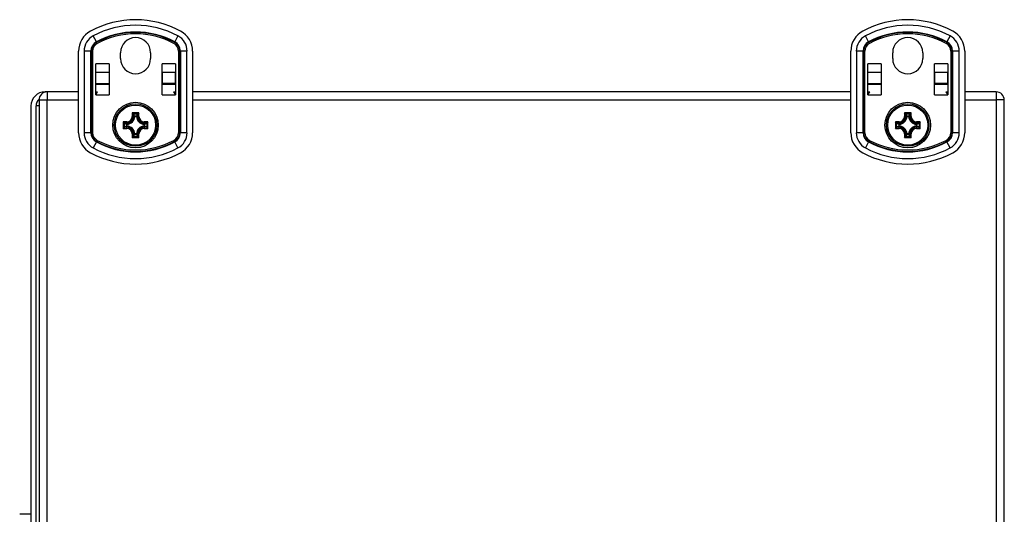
# Model space of a CAD drawing. Header units: inches. Extents: x 4.4 to 77.6, y 5.7 to 46.5.
# Tile 11 of 33: x 4.7 to 14.9, y 26.8 to 31.9. Entities that reach past the tile are written whole.
import ezdxf

# ---------------------------------------------------------------- set-up
doc = ezdxf.new("R2010")
doc.units = ezdxf.units.IN
doc.header["$MEASUREMENT"] = 0
doc.layers.add('Visible Edges(ANSI)', color=7, linetype='Continuous', lineweight=25)
doc.layers.add('Visible Tangent Edges(ANSI)', color=7, linetype='Continuous', lineweight=25)

msp = doc.modelspace()

# ---------------------------------------------------------------- linework, layer by layer
at = {"layer": 'Visible Edges(ANSI)'}
for p, q in [((5.317, 30.75), (5.317, 31.595)), ((5.751, 31.517), (5.751, 31.579)), ((6.063, 31.579), (6.063, 31.517)), ((6.498, 31.595), (6.498, 30.75)), ((13.317, 30.75), (13.317, 31.595)), ((13.751, 31.517), (13.751, 31.579)), ((14.063, 31.579), (14.063, 31.517)), ((14.498, 31.595), (14.498, 30.75)), ((5.494, 31.376), (5.494, 31.463)), ((5.494, 31.463), (5.494, 31.463)), ((5.494, 31.141), (5.494, 31.463)), ((5.632, 31.463), (5.632, 31.376)), ((5.632, 31.463), (5.632, 31.463)), ((5.632, 31.463), (5.632, 31.141)), ((6.183, 31.376), (6.183, 31.463)), ((6.183, 31.463), (6.183, 31.463)), ((6.183, 31.141), (6.183, 31.463)), ((6.321, 31.463), (6.321, 31.376)), ((6.321, 31.463), (6.321, 31.463)), ((6.321, 31.463), (6.321, 31.141)), ((13.494, 31.376), (13.494, 31.463)), ((13.494, 31.463), (13.494, 31.463)), ((13.494, 31.141), (13.494, 31.463)), ((13.632, 31.463), (13.632, 31.376)), ((13.632, 31.463), (13.632, 31.463)), ((13.632, 31.463), (13.632, 31.141)), ((14.183, 31.376), (14.183, 31.463)), ((14.183, 31.463), (14.183, 31.463)), ((14.183, 31.141), (14.183, 31.463)), ((14.321, 31.463), (14.321, 31.376)), ((14.321, 31.463), (14.321, 31.463)), ((14.321, 31.463), (14.321, 31.141)), ((5.494, 31.258), (5.494, 31.376)), ((5.632, 31.376), (5.632, 31.258)), ((6.183, 31.376), (6.183, 31.258)), ((6.321, 31.258), (6.321, 31.376)), ((13.494, 31.258), (13.494, 31.376)), ((13.632, 31.376), (13.632, 31.258)), ((14.183, 31.376), (14.183, 31.258)), ((14.321, 31.258), (14.321, 31.376)), ((5.494, 31.251), (5.494, 31.258)), ((5.494, 31.173), (5.494, 31.251)), ((5.632, 31.251), (5.494, 31.251)), ((5.632, 31.258), (5.632, 31.251)), ((5.632, 31.251), (5.632, 31.141)), ((6.183, 31.258), (6.183, 31.251)), ((6.183, 31.141), (6.183, 31.251)), ((6.321, 31.251), (6.183, 31.251)), ((6.321, 31.251), (6.321, 31.258)), ((6.321, 31.251), (6.321, 31.173)), ((13.494, 31.251), (13.494, 31.258)), ((13.494, 31.173), (13.494, 31.251)), ((13.632, 31.251), (13.494, 31.251)), ((13.632, 31.258), (13.632, 31.251)), ((13.632, 31.251), (13.632, 31.141)), ((14.183, 31.258), (14.183, 31.251)), ((14.183, 31.141), (14.183, 31.251)), ((14.321, 31.251), (14.183, 31.251)), ((14.321, 31.251), (14.321, 31.258)), ((14.321, 31.251), (14.321, 31.173)), ((4.991, 31.173), (4.969, 31.173)), ((5.317, 31.173), (4.991, 31.173)), ((5.494, 31.173), (5.494, 31.173)), ((5.494, 31.173), (5.514, 31.173)), ((5.494, 31.141), (5.514, 31.173)), ((5.494, 31.173), (5.494, 31.141)), ((5.494, 31.141), (5.494, 31.141)), ((5.632, 31.173), (5.632, 31.173)), ((5.632, 31.141), (5.632, 31.141)), ((6.183, 31.173), (6.183, 31.173)), ((6.183, 31.141), (6.183, 31.141)), ((6.301, 31.173), (6.321, 31.141)), ((6.301, 31.173), (6.321, 31.173)), ((6.321, 31.173), (6.321, 31.173)), ((6.321, 31.141), (6.321, 31.173)), ((6.321, 31.141), (6.321, 31.141)), ((13.317, 31.173), (6.498, 31.173)), ((13.494, 31.173), (13.494, 31.173)), ((13.494, 31.173), (13.514, 31.173)), ((13.494, 31.141), (13.514, 31.173)), ((13.494, 31.173), (13.494, 31.141)), ((13.494, 31.141), (13.494, 31.141)), ((13.632, 31.173), (13.632, 31.173)), ((13.632, 31.141), (13.632, 31.141)), ((14.183, 31.173), (14.183, 31.173)), ((14.183, 31.141), (14.183, 31.141)), ((14.301, 31.173), (14.321, 31.141)), ((14.301, 31.173), (14.321, 31.173)), ((14.321, 31.173), (14.321, 31.173)), ((14.321, 31.141), (14.321, 31.173)), ((14.321, 31.141), (14.321, 31.141)), ((14.823, 31.173), (14.498, 31.173)), ((4.823, 31.027), (4.823, 21.319)), ((4.876, 21.319), (4.876, 31.027)), ((4.907, 31.089), (4.907, 21.257)), ((14.907, 21.257), (14.907, 31.089)), ((4.823, 26.798), (4.707, 26.798))]:
    msp.add_line(p, q, dxfattribs=at)
for centre, radius in [((5.907, 30.829), 0.236), ((5.907, 30.829), 0.22), ((13.907, 30.829), 0.236), ((13.907, 30.829), 0.22)]:
    msp.add_circle(centre, radius, dxfattribs=at)
for centre, radius, start, end in [((5.907, 30.936), 0.984, 61.7263, 118.2737), ((13.907, 30.936), 0.984, 61.7263, 118.2737), ((5.553, 31.595), 0.236, 118.2737, 180), ((5.907, 31.579), 0.156, 0, 180), ((6.262, 31.595), 0.236, 0, 61.7263), ((13.553, 31.595), 0.236, 118.2737, 180), ((13.907, 31.579), 0.156, 0, 180), ((14.262, 31.595), 0.236, 0, 61.7263), ((5.907, 31.517), 0.156, 180, 0), ((13.907, 31.517), 0.156, 180, 0), ((4.969, 31.027), 0.146, 90, 180), ((4.991, 31.089), 0.084, 90, 180), ((14.823, 31.089), 0.084, 0, 90), ((4.969, 31.027), 0.093, 131.5798, 180), ((5.553, 30.75), 0.236, 180, 241.7263), ((6.262, 30.75), 0.236, 298.2737, 0), ((13.553, 30.75), 0.236, 180, 241.7263), ((14.262, 30.75), 0.236, 298.2737, 0), ((5.907, 31.409), 0.984, 241.7263, 298.2737), ((13.907, 31.409), 0.984, 241.7263, 298.2737)]:
    msp.add_arc(centre, radius, start, end, dxfattribs=at)
at = {"layer": 'Visible Tangent Edges(ANSI)'}
for p, q in [((5.501, 31.691), (5.468, 31.752)), ((6.346, 31.752), (6.313, 31.691)), ((13.501, 31.691), (13.468, 31.752)), ((14.346, 31.752), (14.313, 31.691)), ((5.504, 31.687), (5.501, 31.691)), ((5.504, 31.687), (5.51, 31.675)), ((6.304, 31.675), (6.311, 31.687)), ((6.311, 31.687), (6.313, 31.691)), ((13.504, 31.687), (13.501, 31.691)), ((13.504, 31.687), (13.51, 31.675)), ((14.304, 31.675), (14.311, 31.687)), ((14.311, 31.687), (14.313, 31.691)), ((5.444, 31.595), (5.375, 31.595)), ((5.375, 31.595), (5.375, 30.75)), ((5.444, 30.75), (5.444, 31.595)), ((5.449, 31.595), (5.444, 31.595)), ((5.449, 31.595), (5.463, 31.595)), ((5.449, 31.595), (5.449, 30.75)), ((5.463, 30.75), (5.463, 31.595)), ((6.352, 31.595), (6.352, 30.75)), ((6.352, 31.595), (6.366, 31.595)), ((6.366, 30.75), (6.366, 31.595)), ((6.366, 31.595), (6.371, 31.595)), ((6.44, 31.595), (6.371, 31.595)), ((6.371, 31.595), (6.371, 30.75)), ((6.44, 30.75), (6.44, 31.595)), ((13.444, 31.595), (13.375, 31.595)), ((13.375, 31.595), (13.375, 30.75)), ((13.444, 30.75), (13.444, 31.595)), ((13.449, 31.595), (13.444, 31.595)), ((13.449, 31.595), (13.463, 31.595)), ((13.449, 31.595), (13.449, 30.75)), ((13.463, 30.75), (13.463, 31.595)), ((14.352, 31.595), (14.352, 30.75)), ((14.352, 31.595), (14.366, 31.595)), ((14.366, 30.75), (14.366, 31.595)), ((14.366, 31.595), (14.371, 31.595)), ((14.44, 31.595), (14.371, 31.595)), ((14.371, 31.595), (14.371, 30.75)), ((14.44, 30.75), (14.44, 31.595)), ((5.632, 31.463), (5.494, 31.463)), ((6.321, 31.463), (6.183, 31.463)), ((13.632, 31.463), (13.494, 31.463)), ((14.321, 31.463), (14.183, 31.463)), ((5.494, 31.376), (5.632, 31.376)), ((6.183, 31.376), (6.321, 31.376)), ((13.494, 31.376), (13.632, 31.376)), ((14.183, 31.376), (14.321, 31.376)), ((5.494, 31.258), (5.632, 31.258)), ((6.321, 31.258), (6.183, 31.258)), ((13.494, 31.258), (13.632, 31.258)), ((14.321, 31.258), (14.183, 31.258)), ((4.991, 31.173), (4.991, 31.089)), ((5.494, 31.141), (5.632, 31.141)), ((6.183, 31.141), (6.321, 31.141)), ((13.494, 31.141), (13.632, 31.141)), ((14.183, 31.141), (14.321, 31.141)), ((14.823, 31.173), (14.823, 31.089)), ((4.907, 31.027), (4.876, 31.027)), ((4.907, 31.089), (4.991, 31.089)), ((4.991, 31.089), (5.317, 31.089)), ((4.991, 21.257), (4.991, 31.089)), ((6.498, 31.089), (13.317, 31.089)), ((14.498, 31.089), (14.823, 31.089)), ((14.907, 31.089), (14.823, 31.089)), ((14.823, 31.089), (14.823, 21.257)), ((5.873, 30.956), (5.888, 30.945)), ((5.885, 30.941), (5.873, 30.956)), ((5.873, 30.956), (5.873, 30.919)), ((5.942, 30.956), (5.873, 30.956)), ((5.885, 30.919), (5.873, 30.919)), ((5.885, 30.94), (5.893, 30.919)), ((5.885, 30.919), (5.885, 30.94)), ((5.885, 30.919), (5.893, 30.919)), ((5.888, 30.945), (5.926, 30.945)), ((5.897, 30.923), (5.889, 30.944)), ((5.898, 30.918), (5.894, 30.918)), ((5.917, 30.922), (5.898, 30.922)), ((5.898, 30.922), (5.898, 30.918)), ((5.898, 30.918), (5.917, 30.918)), ((5.926, 30.944), (5.917, 30.923)), ((5.917, 30.918), (5.917, 30.922)), ((5.921, 30.918), (5.917, 30.918)), ((5.921, 30.919), (5.93, 30.94)), ((5.93, 30.919), (5.921, 30.919)), ((5.926, 30.945), (5.942, 30.956)), ((5.942, 30.956), (5.93, 30.941)), ((5.93, 30.94), (5.93, 30.919)), ((5.93, 30.919), (5.942, 30.919)), ((5.942, 30.919), (5.942, 30.956)), ((13.873, 30.956), (13.888, 30.945)), ((13.885, 30.941), (13.873, 30.956)), ((13.873, 30.956), (13.873, 30.919)), ((13.942, 30.956), (13.873, 30.956)), ((13.885, 30.919), (13.873, 30.919)), ((13.885, 30.94), (13.893, 30.919)), ((13.885, 30.919), (13.885, 30.94)), ((13.885, 30.919), (13.893, 30.919)), ((13.888, 30.945), (13.926, 30.945)), ((13.897, 30.923), (13.889, 30.944)), ((13.898, 30.918), (13.894, 30.918)), ((13.917, 30.922), (13.898, 30.922)), ((13.898, 30.922), (13.898, 30.918)), ((13.898, 30.918), (13.917, 30.918)), ((13.926, 30.944), (13.917, 30.923)), ((13.917, 30.918), (13.917, 30.922)), ((13.921, 30.918), (13.917, 30.918)), ((13.921, 30.919), (13.93, 30.94)), ((13.93, 30.919), (13.921, 30.919)), ((13.926, 30.945), (13.942, 30.956)), ((13.942, 30.956), (13.93, 30.941)), ((13.93, 30.94), (13.93, 30.919)), ((13.93, 30.919), (13.942, 30.919)), ((13.942, 30.919), (13.942, 30.956)), ((5.791, 30.848), (5.78, 30.863)), ((5.78, 30.863), (5.795, 30.851)), ((5.78, 30.863), (5.78, 30.794)), ((5.817, 30.863), (5.78, 30.863)), ((5.78, 30.794), (5.791, 30.81)), ((5.791, 30.81), (5.791, 30.848)), ((5.792, 30.847), (5.813, 30.839)), ((5.813, 30.819), (5.792, 30.81)), ((5.817, 30.842), (5.796, 30.851)), ((5.796, 30.851), (5.817, 30.851)), ((5.796, 30.806), (5.817, 30.815)), ((5.818, 30.838), (5.814, 30.838)), ((5.814, 30.838), (5.814, 30.819)), ((5.814, 30.819), (5.818, 30.819)), ((5.817, 30.863), (5.817, 30.851)), ((5.817, 30.851), (5.817, 30.842)), ((5.817, 30.806), (5.817, 30.815)), ((5.818, 30.842), (5.818, 30.838)), ((5.818, 30.819), (5.818, 30.838)), ((5.818, 30.819), (5.818, 30.815)), ((5.997, 30.838), (5.997, 30.842)), ((6.001, 30.838), (5.997, 30.838)), ((5.997, 30.838), (5.997, 30.819)), ((5.997, 30.815), (5.997, 30.819)), ((5.997, 30.819), (6.001, 30.819)), ((6.035, 30.863), (5.998, 30.863)), ((5.998, 30.851), (5.998, 30.863)), ((6.019, 30.851), (5.998, 30.842)), ((5.998, 30.851), (5.998, 30.842)), ((5.998, 30.851), (6.019, 30.851)), ((5.998, 30.815), (6.019, 30.806)), ((5.998, 30.806), (5.998, 30.815)), ((6.001, 30.819), (6.001, 30.838)), ((6.002, 30.839), (6.023, 30.847)), ((6.023, 30.81), (6.002, 30.819)), ((6.02, 30.851), (6.035, 30.863)), ((6.035, 30.863), (6.024, 30.848)), ((6.024, 30.848), (6.024, 30.81)), ((6.024, 30.81), (6.035, 30.794)), ((6.035, 30.794), (6.035, 30.863)), ((13.791, 30.848), (13.78, 30.863)), ((13.78, 30.863), (13.795, 30.851)), ((13.78, 30.863), (13.78, 30.794)), ((13.817, 30.863), (13.78, 30.863)), ((13.78, 30.794), (13.791, 30.81)), ((13.791, 30.81), (13.791, 30.848)), ((13.792, 30.847), (13.813, 30.839)), ((13.813, 30.819), (13.792, 30.81)), ((13.817, 30.842), (13.796, 30.851)), ((13.796, 30.851), (13.817, 30.851)), ((13.796, 30.806), (13.817, 30.815)), ((13.818, 30.838), (13.814, 30.838)), ((13.814, 30.838), (13.814, 30.819)), ((13.814, 30.819), (13.818, 30.819)), ((13.817, 30.863), (13.817, 30.851)), ((13.817, 30.851), (13.817, 30.842)), ((13.817, 30.806), (13.817, 30.815)), ((13.818, 30.842), (13.818, 30.838)), ((13.818, 30.819), (13.818, 30.838)), ((13.818, 30.819), (13.818, 30.815)), ((13.997, 30.838), (13.997, 30.842)), ((14.001, 30.838), (13.997, 30.838)), ((13.997, 30.838), (13.997, 30.819)), ((13.997, 30.815), (13.997, 30.819)), ((13.997, 30.819), (14.001, 30.819)), ((14.035, 30.863), (13.998, 30.863)), ((13.998, 30.851), (13.998, 30.863)), ((14.019, 30.851), (13.998, 30.842)), ((13.998, 30.851), (13.998, 30.842)), ((13.998, 30.851), (14.019, 30.851)), ((13.998, 30.815), (14.019, 30.806)), ((13.998, 30.806), (13.998, 30.815)), ((14.001, 30.819), (14.001, 30.838)), ((14.002, 30.839), (14.023, 30.847)), ((14.023, 30.81), (14.002, 30.819)), ((14.02, 30.851), (14.035, 30.863)), ((14.035, 30.863), (14.024, 30.848)), ((14.024, 30.848), (14.024, 30.81)), ((14.024, 30.81), (14.035, 30.794)), ((14.035, 30.794), (14.035, 30.863)), ((5.444, 30.75), (5.375, 30.75)), ((5.449, 30.75), (5.444, 30.75)), ((5.449, 30.75), (5.463, 30.75)), ((5.795, 30.806), (5.78, 30.794)), ((5.78, 30.794), (5.817, 30.794)), ((5.817, 30.806), (5.796, 30.806)), ((5.817, 30.794), (5.817, 30.806)), ((5.873, 30.738), (5.885, 30.738)), ((5.873, 30.738), (5.873, 30.701)), ((5.873, 30.701), (5.885, 30.716)), ((5.888, 30.712), (5.873, 30.701)), ((5.893, 30.738), (5.885, 30.717)), ((5.885, 30.738), (5.893, 30.738)), ((5.885, 30.717), (5.885, 30.738)), ((5.926, 30.712), (5.888, 30.712)), ((5.889, 30.713), (5.897, 30.734)), ((5.894, 30.739), (5.898, 30.739)), ((5.898, 30.739), (5.898, 30.735)), ((5.917, 30.739), (5.898, 30.739)), ((5.898, 30.735), (5.917, 30.735)), ((5.917, 30.735), (5.917, 30.739)), ((5.917, 30.739), (5.921, 30.739)), ((5.917, 30.734), (5.926, 30.713)), ((5.93, 30.717), (5.921, 30.738)), ((5.93, 30.738), (5.921, 30.738)), ((5.942, 30.701), (5.926, 30.712)), ((5.93, 30.738), (5.93, 30.717)), ((5.942, 30.738), (5.93, 30.738)), ((5.93, 30.716), (5.942, 30.701)), ((5.942, 30.701), (5.942, 30.738)), ((6.019, 30.806), (5.998, 30.806)), ((5.998, 30.806), (5.998, 30.794)), ((5.998, 30.794), (6.035, 30.794)), ((6.035, 30.794), (6.02, 30.806)), ((6.352, 30.75), (6.366, 30.75)), ((6.366, 30.75), (6.371, 30.75)), ((6.44, 30.75), (6.371, 30.75)), ((13.444, 30.75), (13.375, 30.75)), ((13.449, 30.75), (13.444, 30.75)), ((13.449, 30.75), (13.463, 30.75)), ((13.795, 30.806), (13.78, 30.794)), ((13.78, 30.794), (13.817, 30.794)), ((13.817, 30.806), (13.796, 30.806)), ((13.817, 30.794), (13.817, 30.806)), ((13.873, 30.738), (13.885, 30.738)), ((13.873, 30.738), (13.873, 30.701)), ((13.873, 30.701), (13.885, 30.716)), ((13.888, 30.712), (13.873, 30.701)), ((13.893, 30.738), (13.885, 30.717)), ((13.885, 30.738), (13.893, 30.738)), ((13.885, 30.717), (13.885, 30.738)), ((13.926, 30.712), (13.888, 30.712)), ((13.889, 30.713), (13.897, 30.734)), ((13.894, 30.739), (13.898, 30.739)), ((13.898, 30.739), (13.898, 30.735)), ((13.917, 30.739), (13.898, 30.739)), ((13.898, 30.735), (13.917, 30.735)), ((13.917, 30.735), (13.917, 30.739)), ((13.917, 30.739), (13.921, 30.739)), ((13.917, 30.734), (13.926, 30.713)), ((13.93, 30.717), (13.921, 30.738)), ((13.93, 30.738), (13.921, 30.738)), ((13.942, 30.701), (13.926, 30.712)), ((13.93, 30.738), (13.93, 30.717)), ((13.942, 30.738), (13.93, 30.738)), ((13.93, 30.716), (13.942, 30.701)), ((13.942, 30.701), (13.942, 30.738)), ((14.019, 30.806), (13.998, 30.806)), ((13.998, 30.806), (13.998, 30.794)), ((13.998, 30.794), (14.035, 30.794)), ((14.035, 30.794), (14.02, 30.806)), ((14.352, 30.75), (14.366, 30.75)), ((14.366, 30.75), (14.371, 30.75)), ((14.44, 30.75), (14.371, 30.75)), ((5.501, 30.654), (5.468, 30.593)), ((5.504, 30.658), (5.501, 30.654)), ((5.504, 30.658), (5.51, 30.67)), ((5.873, 30.701), (5.942, 30.701)), ((6.304, 30.67), (6.311, 30.658)), ((6.311, 30.658), (6.313, 30.654)), ((6.346, 30.593), (6.313, 30.654)), ((13.501, 30.654), (13.468, 30.593)), ((13.504, 30.658), (13.501, 30.654)), ((13.504, 30.658), (13.51, 30.67)), ((13.873, 30.701), (13.942, 30.701)), ((14.304, 30.67), (14.311, 30.658)), ((14.311, 30.658), (14.313, 30.654)), ((14.346, 30.593), (14.313, 30.654))]:
    msp.add_line(p, q, dxfattribs=at)
at = {"layer": 'Visible Tangent Edges(ANSI)', "flags": 128}
for points in [[(5.893, 30.919), (5.894, 30.919), (5.894, 30.919), (5.894, 30.919), (5.894, 30.919), (5.894, 30.919), (5.894, 30.919), (5.894, 30.919), (5.894, 30.919), (5.894, 30.919), (5.894, 30.919), (5.894, 30.919), (5.894, 30.919), (5.894, 30.919), (5.894, 30.919), (5.894, 30.919), (5.894, 30.919), (5.894, 30.919), (5.894, 30.919), (5.894, 30.919), (5.894, 30.919), (5.894, 30.918), (5.894, 30.918), (5.894, 30.918), (5.894, 30.918)], [(5.898, 30.922), (5.898, 30.922), (5.898, 30.922), (5.898, 30.922), (5.898, 30.922), (5.898, 30.922), (5.898, 30.922), (5.898, 30.922), (5.898, 30.922), (5.898, 30.922), (5.898, 30.923), (5.898, 30.923), (5.898, 30.923), (5.898, 30.923), (5.898, 30.923), (5.898, 30.923), (5.898, 30.923), (5.898, 30.923), (5.897, 30.923), (5.897, 30.923), (5.897, 30.923), (5.897, 30.923), (5.897, 30.923), (5.897, 30.923), (5.897, 30.923)], [(5.917, 30.923), (5.917, 30.923), (5.917, 30.923), (5.917, 30.923), (5.917, 30.923), (5.917, 30.923), (5.917, 30.923), (5.917, 30.923), (5.917, 30.923), (5.917, 30.923), (5.917, 30.923), (5.917, 30.923), (5.917, 30.923), (5.917, 30.923), (5.917, 30.923), (5.917, 30.922), (5.917, 30.922), (5.917, 30.922), (5.917, 30.922), (5.917, 30.922), (5.917, 30.922), (5.917, 30.922), (5.917, 30.922), (5.917, 30.922), (5.917, 30.922)], [(5.921, 30.918), (5.921, 30.918), (5.921, 30.918), (5.921, 30.918), (5.921, 30.919), (5.921, 30.919), (5.921, 30.919), (5.921, 30.919), (5.921, 30.919), (5.921, 30.919), (5.921, 30.919), (5.921, 30.919), (5.921, 30.919), (5.921, 30.919), (5.921, 30.919), (5.921, 30.919), (5.921, 30.919), (5.921, 30.919), (5.921, 30.919), (5.921, 30.919), (5.921, 30.919), (5.921, 30.919), (5.921, 30.919), (5.921, 30.919), (5.921, 30.919)], [(13.893, 30.919), (13.894, 30.919), (13.894, 30.919), (13.894, 30.919), (13.894, 30.919), (13.894, 30.919), (13.894, 30.919), (13.894, 30.919), (13.894, 30.919), (13.894, 30.919), (13.894, 30.919), (13.894, 30.919), (13.894, 30.919), (13.894, 30.919), (13.894, 30.919), (13.894, 30.919), (13.894, 30.919), (13.894, 30.919), (13.894, 30.919), (13.894, 30.919), (13.894, 30.919), (13.894, 30.918), (13.894, 30.918), (13.894, 30.918), (13.894, 30.918)], [(13.898, 30.922), (13.898, 30.922), (13.898, 30.922), (13.898, 30.922), (13.898, 30.922), (13.898, 30.922), (13.898, 30.922), (13.898, 30.922), (13.898, 30.922), (13.898, 30.922), (13.898, 30.923), (13.898, 30.923), (13.898, 30.923), (13.898, 30.923), (13.898, 30.923), (13.898, 30.923), (13.898, 30.923), (13.898, 30.923), (13.897, 30.923), (13.897, 30.923), (13.897, 30.923), (13.897, 30.923), (13.897, 30.923), (13.897, 30.923), (13.897, 30.923)], [(13.917, 30.923), (13.917, 30.923), (13.917, 30.923), (13.917, 30.923), (13.917, 30.923), (13.917, 30.923), (13.917, 30.923), (13.917, 30.923), (13.917, 30.923), (13.917, 30.923), (13.917, 30.923), (13.917, 30.923), (13.917, 30.923), (13.917, 30.923), (13.917, 30.923), (13.917, 30.922), (13.917, 30.922), (13.917, 30.922), (13.917, 30.922), (13.917, 30.922), (13.917, 30.922), (13.917, 30.922), (13.917, 30.922), (13.917, 30.922), (13.917, 30.922)], [(13.921, 30.918), (13.921, 30.918), (13.921, 30.918), (13.921, 30.918), (13.921, 30.919), (13.921, 30.919), (13.921, 30.919), (13.921, 30.919), (13.921, 30.919), (13.921, 30.919), (13.921, 30.919), (13.921, 30.919), (13.921, 30.919), (13.921, 30.919), (13.921, 30.919), (13.921, 30.919), (13.921, 30.919), (13.921, 30.919), (13.921, 30.919), (13.921, 30.919), (13.921, 30.919), (13.921, 30.919), (13.921, 30.919), (13.921, 30.919), (13.921, 30.919)], [(5.813, 30.839), (5.813, 30.839), (5.813, 30.839), (5.813, 30.838), (5.813, 30.838), (5.813, 30.838), (5.813, 30.838), (5.813, 30.838), (5.813, 30.838), (5.813, 30.838), (5.813, 30.838), (5.813, 30.838), (5.813, 30.838), (5.813, 30.838), (5.813, 30.838), (5.813, 30.838), (5.813, 30.838), (5.814, 30.838), (5.814, 30.838), (5.814, 30.838), (5.814, 30.838), (5.814, 30.838), (5.814, 30.838), (5.814, 30.838), (5.814, 30.838)], [(5.814, 30.819), (5.814, 30.819), (5.814, 30.819), (5.814, 30.819), (5.814, 30.819), (5.814, 30.819), (5.814, 30.819), (5.814, 30.819), (5.813, 30.819), (5.813, 30.819), (5.813, 30.819), (5.813, 30.819), (5.813, 30.819), (5.813, 30.819), (5.813, 30.819), (5.813, 30.819), (5.813, 30.819), (5.813, 30.819), (5.813, 30.819), (5.813, 30.819), (5.813, 30.819), (5.813, 30.819), (5.813, 30.819), (5.813, 30.819), (5.813, 30.819)], [(5.818, 30.842), (5.818, 30.842), (5.817, 30.842), (5.817, 30.842), (5.817, 30.842), (5.817, 30.842), (5.817, 30.842), (5.817, 30.842), (5.817, 30.842), (5.817, 30.842), (5.817, 30.842), (5.817, 30.842), (5.817, 30.842), (5.817, 30.842), (5.817, 30.842), (5.817, 30.842), (5.817, 30.842), (5.817, 30.842), (5.817, 30.842), (5.817, 30.842), (5.817, 30.842), (5.817, 30.842), (5.817, 30.842), (5.817, 30.842), (5.817, 30.842)], [(5.817, 30.815), (5.817, 30.815), (5.817, 30.815), (5.817, 30.815), (5.817, 30.815), (5.817, 30.815), (5.817, 30.815), (5.817, 30.815), (5.817, 30.815), (5.817, 30.815), (5.817, 30.815), (5.817, 30.815), (5.817, 30.815), (5.817, 30.815), (5.817, 30.815), (5.817, 30.815), (5.817, 30.815), (5.817, 30.815), (5.817, 30.815), (5.817, 30.815), (5.817, 30.815), (5.817, 30.815), (5.817, 30.815), (5.818, 30.815), (5.818, 30.815)], [(5.998, 30.842), (5.998, 30.842), (5.998, 30.842), (5.998, 30.842), (5.998, 30.842), (5.998, 30.842), (5.998, 30.842), (5.998, 30.842), (5.998, 30.842), (5.998, 30.842), (5.998, 30.842), (5.998, 30.842), (5.998, 30.842), (5.998, 30.842), (5.998, 30.842), (5.998, 30.842), (5.997, 30.842), (5.997, 30.842), (5.997, 30.842), (5.997, 30.842), (5.997, 30.842), (5.997, 30.842), (5.997, 30.842), (5.997, 30.842), (5.997, 30.842)], [(5.997, 30.815), (5.997, 30.815), (5.997, 30.815), (5.997, 30.815), (5.997, 30.815), (5.997, 30.815), (5.997, 30.815), (5.997, 30.815), (5.997, 30.815), (5.998, 30.815), (5.998, 30.815), (5.998, 30.815), (5.998, 30.815), (5.998, 30.815), (5.998, 30.815), (5.998, 30.815), (5.998, 30.815), (5.998, 30.815), (5.998, 30.815), (5.998, 30.815), (5.998, 30.815), (5.998, 30.815), (5.998, 30.815), (5.998, 30.815), (5.998, 30.815)], [(6.001, 30.838), (6.001, 30.838), (6.001, 30.838), (6.001, 30.838), (6.001, 30.838), (6.001, 30.838), (6.001, 30.838), (6.001, 30.838), (6.001, 30.838), (6.001, 30.838), (6.001, 30.838), (6.001, 30.838), (6.001, 30.838), (6.001, 30.838), (6.001, 30.838), (6.002, 30.838), (6.002, 30.838), (6.002, 30.838), (6.002, 30.838), (6.002, 30.838), (6.002, 30.838), (6.002, 30.838), (6.002, 30.839), (6.002, 30.839), (6.002, 30.839)], [(6.002, 30.819), (6.002, 30.819), (6.002, 30.819), (6.002, 30.819), (6.002, 30.819), (6.002, 30.819), (6.002, 30.819), (6.002, 30.819), (6.002, 30.819), (6.002, 30.819), (6.001, 30.819), (6.001, 30.819), (6.001, 30.819), (6.001, 30.819), (6.001, 30.819), (6.001, 30.819), (6.001, 30.819), (6.001, 30.819), (6.001, 30.819), (6.001, 30.819), (6.001, 30.819), (6.001, 30.819), (6.001, 30.819), (6.001, 30.819), (6.001, 30.819)], [(13.813, 30.839), (13.813, 30.839), (13.813, 30.839), (13.813, 30.838), (13.813, 30.838), (13.813, 30.838), (13.813, 30.838), (13.813, 30.838), (13.813, 30.838), (13.813, 30.838), (13.813, 30.838), (13.813, 30.838), (13.813, 30.838), (13.813, 30.838), (13.813, 30.838), (13.813, 30.838), (13.813, 30.838), (13.814, 30.838), (13.814, 30.838), (13.814, 30.838), (13.814, 30.838), (13.814, 30.838), (13.814, 30.838), (13.814, 30.838), (13.814, 30.838)], [(13.814, 30.819), (13.814, 30.819), (13.814, 30.819), (13.814, 30.819), (13.814, 30.819), (13.814, 30.819), (13.814, 30.819), (13.814, 30.819), (13.813, 30.819), (13.813, 30.819), (13.813, 30.819), (13.813, 30.819), (13.813, 30.819), (13.813, 30.819), (13.813, 30.819), (13.813, 30.819), (13.813, 30.819), (13.813, 30.819), (13.813, 30.819), (13.813, 30.819), (13.813, 30.819), (13.813, 30.819), (13.813, 30.819), (13.813, 30.819), (13.813, 30.819)], [(13.818, 30.842), (13.818, 30.842), (13.817, 30.842), (13.817, 30.842), (13.817, 30.842), (13.817, 30.842), (13.817, 30.842), (13.817, 30.842), (13.817, 30.842), (13.817, 30.842), (13.817, 30.842), (13.817, 30.842), (13.817, 30.842), (13.817, 30.842), (13.817, 30.842), (13.817, 30.842), (13.817, 30.842), (13.817, 30.842), (13.817, 30.842), (13.817, 30.842), (13.817, 30.842), (13.817, 30.842), (13.817, 30.842), (13.817, 30.842), (13.817, 30.842)], [(13.817, 30.815), (13.817, 30.815), (13.817, 30.815), (13.817, 30.815), (13.817, 30.815), (13.817, 30.815), (13.817, 30.815), (13.817, 30.815), (13.817, 30.815), (13.817, 30.815), (13.817, 30.815), (13.817, 30.815), (13.817, 30.815), (13.817, 30.815), (13.817, 30.815), (13.817, 30.815), (13.817, 30.815), (13.817, 30.815), (13.817, 30.815), (13.817, 30.815), (13.817, 30.815), (13.817, 30.815), (13.817, 30.815), (13.818, 30.815), (13.818, 30.815)], [(13.998, 30.842), (13.998, 30.842), (13.998, 30.842), (13.998, 30.842), (13.998, 30.842), (13.998, 30.842), (13.998, 30.842), (13.998, 30.842), (13.998, 30.842), (13.998, 30.842), (13.998, 30.842), (13.998, 30.842), (13.998, 30.842), (13.998, 30.842), (13.998, 30.842), (13.998, 30.842), (13.997, 30.842), (13.997, 30.842), (13.997, 30.842), (13.997, 30.842), (13.997, 30.842), (13.997, 30.842), (13.997, 30.842), (13.997, 30.842), (13.997, 30.842)], [(13.997, 30.815), (13.997, 30.815), (13.997, 30.815), (13.997, 30.815), (13.997, 30.815), (13.997, 30.815), (13.997, 30.815), (13.997, 30.815), (13.997, 30.815), (13.998, 30.815), (13.998, 30.815), (13.998, 30.815), (13.998, 30.815), (13.998, 30.815), (13.998, 30.815), (13.998, 30.815), (13.998, 30.815), (13.998, 30.815), (13.998, 30.815), (13.998, 30.815), (13.998, 30.815), (13.998, 30.815), (13.998, 30.815), (13.998, 30.815), (13.998, 30.815)], [(14.001, 30.838), (14.001, 30.838), (14.001, 30.838), (14.001, 30.838), (14.001, 30.838), (14.001, 30.838), (14.001, 30.838), (14.001, 30.838), (14.001, 30.838), (14.001, 30.838), (14.001, 30.838), (14.001, 30.838), (14.001, 30.838), (14.001, 30.838), (14.001, 30.838), (14.002, 30.838), (14.002, 30.838), (14.002, 30.838), (14.002, 30.838), (14.002, 30.838), (14.002, 30.838), (14.002, 30.838), (14.002, 30.839), (14.002, 30.839), (14.002, 30.839)], [(14.002, 30.819), (14.002, 30.819), (14.002, 30.819), (14.002, 30.819), (14.002, 30.819), (14.002, 30.819), (14.002, 30.819), (14.002, 30.819), (14.002, 30.819), (14.002, 30.819), (14.001, 30.819), (14.001, 30.819), (14.001, 30.819), (14.001, 30.819), (14.001, 30.819), (14.001, 30.819), (14.001, 30.819), (14.001, 30.819), (14.001, 30.819), (14.001, 30.819), (14.001, 30.819), (14.001, 30.819), (14.001, 30.819), (14.001, 30.819), (14.001, 30.819)], [(5.894, 30.739), (5.894, 30.739), (5.894, 30.739), (5.894, 30.739), (5.894, 30.739), (5.894, 30.739), (5.894, 30.739), (5.894, 30.738), (5.894, 30.738), (5.894, 30.738), (5.894, 30.738), (5.894, 30.738), (5.894, 30.738), (5.894, 30.738), (5.894, 30.738), (5.894, 30.738), (5.894, 30.738), (5.894, 30.738), (5.894, 30.738), (5.894, 30.738), (5.894, 30.738), (5.894, 30.738), (5.894, 30.738), (5.894, 30.738), (5.893, 30.738)], [(5.897, 30.734), (5.897, 30.734), (5.897, 30.734), (5.897, 30.734), (5.897, 30.734), (5.897, 30.734), (5.897, 30.734), (5.898, 30.734), (5.898, 30.734), (5.898, 30.734), (5.898, 30.734), (5.898, 30.734), (5.898, 30.735), (5.898, 30.735), (5.898, 30.735), (5.898, 30.735), (5.898, 30.735), (5.898, 30.735), (5.898, 30.735), (5.898, 30.735), (5.898, 30.735), (5.898, 30.735), (5.898, 30.735), (5.898, 30.735), (5.898, 30.735)], [(5.917, 30.735), (5.917, 30.735), (5.917, 30.735), (5.917, 30.735), (5.917, 30.735), (5.917, 30.735), (5.917, 30.735), (5.917, 30.735), (5.917, 30.735), (5.917, 30.735), (5.917, 30.735), (5.917, 30.735), (5.917, 30.735), (5.917, 30.734), (5.917, 30.734), (5.917, 30.734), (5.917, 30.734), (5.917, 30.734), (5.917, 30.734), (5.917, 30.734), (5.917, 30.734), (5.917, 30.734), (5.917, 30.734), (5.917, 30.734), (5.917, 30.734)], [(5.921, 30.738), (5.921, 30.738), (5.921, 30.738), (5.921, 30.738), (5.921, 30.738), (5.921, 30.738), (5.921, 30.738), (5.921, 30.738), (5.921, 30.738), (5.921, 30.738), (5.921, 30.738), (5.921, 30.738), (5.921, 30.738), (5.921, 30.738), (5.921, 30.738), (5.921, 30.738), (5.921, 30.738), (5.921, 30.738), (5.921, 30.739), (5.921, 30.739), (5.921, 30.739), (5.921, 30.739), (5.921, 30.739), (5.921, 30.739), (5.921, 30.739)], [(13.894, 30.739), (13.894, 30.739), (13.894, 30.739), (13.894, 30.739), (13.894, 30.739), (13.894, 30.739), (13.894, 30.739), (13.894, 30.738), (13.894, 30.738), (13.894, 30.738), (13.894, 30.738), (13.894, 30.738), (13.894, 30.738), (13.894, 30.738), (13.894, 30.738), (13.894, 30.738), (13.894, 30.738), (13.894, 30.738), (13.894, 30.738), (13.894, 30.738), (13.894, 30.738), (13.894, 30.738), (13.894, 30.738), (13.894, 30.738), (13.893, 30.738)], [(13.897, 30.734), (13.897, 30.734), (13.897, 30.734), (13.897, 30.734), (13.897, 30.734), (13.897, 30.734), (13.897, 30.734), (13.898, 30.734), (13.898, 30.734), (13.898, 30.734), (13.898, 30.734), (13.898, 30.734), (13.898, 30.735), (13.898, 30.735), (13.898, 30.735), (13.898, 30.735), (13.898, 30.735), (13.898, 30.735), (13.898, 30.735), (13.898, 30.735), (13.898, 30.735), (13.898, 30.735), (13.898, 30.735), (13.898, 30.735), (13.898, 30.735)], [(13.917, 30.735), (13.917, 30.735), (13.917, 30.735), (13.917, 30.735), (13.917, 30.735), (13.917, 30.735), (13.917, 30.735), (13.917, 30.735), (13.917, 30.735), (13.917, 30.735), (13.917, 30.735), (13.917, 30.735), (13.917, 30.735), (13.917, 30.734), (13.917, 30.734), (13.917, 30.734), (13.917, 30.734), (13.917, 30.734), (13.917, 30.734), (13.917, 30.734), (13.917, 30.734), (13.917, 30.734), (13.917, 30.734), (13.917, 30.734), (13.917, 30.734)], [(13.921, 30.738), (13.921, 30.738), (13.921, 30.738), (13.921, 30.738), (13.921, 30.738), (13.921, 30.738), (13.921, 30.738), (13.921, 30.738), (13.921, 30.738), (13.921, 30.738), (13.921, 30.738), (13.921, 30.738), (13.921, 30.738), (13.921, 30.738), (13.921, 30.738), (13.921, 30.738), (13.921, 30.738), (13.921, 30.738), (13.921, 30.739), (13.921, 30.739), (13.921, 30.739), (13.921, 30.739), (13.921, 30.739), (13.921, 30.739), (13.921, 30.739)]]:
    msp.add_lwpolyline(points, dxfattribs=at)
at = {"layer": 'Visible Tangent Edges(ANSI)'}
for centre in [(5.907, 30.829), (13.907, 30.829)]:
    msp.add_circle(centre, 0.208, dxfattribs=at)
for centre, radius, start, end in [((5.907, 30.936), 0.927, 61.7263, 118.2737), ((13.907, 30.936), 0.927, 61.7263, 118.2737), ((5.553, 31.595), 0.179, 118.2737, 180), ((5.907, 30.936), 0.857, 61.7263, 118.2737), ((5.907, 30.936), 0.852, 61.7263, 118.2737), ((5.907, 30.936), 0.838, 61.7263, 118.2737), ((6.262, 31.595), 0.179, 0, 61.7263), ((13.553, 31.595), 0.179, 118.2737, 180), ((13.907, 30.936), 0.857, 61.7263, 118.2737), ((13.907, 30.936), 0.852, 61.7263, 118.2737), ((13.907, 30.936), 0.838, 61.7263, 118.2737), ((14.262, 31.595), 0.179, 0, 61.7263), ((5.553, 31.595), 0.109, 118.2737, 180), ((5.553, 31.595), 0.104, 118.2737, 180), ((5.553, 31.595), 0.0903, 118.2737, 180), ((6.262, 31.595), 0.0903, 0, 61.7263), ((6.262, 31.595), 0.104, 0, 61.7263), ((6.262, 31.595), 0.109, 0, 61.7263), ((13.553, 31.595), 0.109, 118.2737, 180), ((13.553, 31.595), 0.104, 118.2737, 180), ((13.553, 31.595), 0.0903, 118.2737, 180), ((14.262, 31.595), 0.0903, 0, 61.7263), ((14.262, 31.595), 0.104, 0, 61.7263), ((14.262, 31.595), 0.109, 0, 61.7263), ((5.817, 30.919), 0.0679, 270, 0), ((5.817, 30.919), 0.0561, 270, 0), ((5.817, 30.919), 0.0769, 270.5202, 359.4798), ((5.817, 30.919), 0.0809, 270.5202, 359.4798), ((5.998, 30.919), 0.0809, 180.5202, 269.4798), ((5.998, 30.919), 0.0769, 180.5202, 269.4798), ((5.998, 30.919), 0.0679, 180, 270), ((5.998, 30.919), 0.0561, 180, 270), ((13.817, 30.919), 0.0679, 270, 0), ((13.817, 30.919), 0.0561, 270, 0), ((13.817, 30.919), 0.0769, 270.5202, 359.4798), ((13.817, 30.919), 0.0809, 270.5202, 359.4798), ((13.998, 30.919), 0.0809, 180.5202, 269.4798), ((13.998, 30.919), 0.0769, 180.5202, 269.4798), ((13.998, 30.919), 0.0679, 180, 270), ((13.998, 30.919), 0.0561, 180, 270), ((5.817, 30.738), 0.0809, 0.5202, 89.4798), ((5.817, 30.738), 0.0769, 0.5202, 89.4798), ((5.998, 30.738), 0.0809, 90.5202, 179.4798), ((5.998, 30.738), 0.0769, 90.5202, 179.4798), ((13.817, 30.738), 0.0809, 0.5202, 89.4798), ((13.817, 30.738), 0.0769, 0.5202, 89.4798), ((13.998, 30.738), 0.0809, 90.5202, 179.4798), ((13.998, 30.738), 0.0769, 90.5202, 179.4798), ((5.553, 30.75), 0.179, 180, 241.7263), ((5.553, 30.75), 0.109, 180, 241.7263), ((5.553, 30.75), 0.104, 180, 241.7263), ((5.553, 30.75), 0.0903, 180, 241.7263), ((5.817, 30.738), 0.0679, 0, 90), ((5.817, 30.738), 0.0561, 0, 90), ((5.998, 30.738), 0.0679, 90, 180), ((5.998, 30.738), 0.0561, 90, 180), ((6.262, 30.75), 0.0903, 298.2737, 0), ((6.262, 30.75), 0.104, 298.2737, 0), ((6.262, 30.75), 0.109, 298.2737, 0), ((6.262, 30.75), 0.179, 298.2737, 0), ((13.553, 30.75), 0.179, 180, 241.7263), ((13.553, 30.75), 0.109, 180, 241.7263), ((13.553, 30.75), 0.104, 180, 241.7263), ((13.553, 30.75), 0.0903, 180, 241.7263), ((13.817, 30.738), 0.0679, 0, 90), ((13.817, 30.738), 0.0561, 0, 90), ((13.998, 30.738), 0.0679, 90, 180), ((13.998, 30.738), 0.0561, 90, 180), ((14.262, 30.75), 0.0903, 298.2737, 0), ((14.262, 30.75), 0.104, 298.2737, 0), ((14.262, 30.75), 0.109, 298.2737, 0), ((14.262, 30.75), 0.179, 298.2737, 0), ((5.907, 31.409), 0.857, 241.7263, 298.2737), ((5.907, 31.409), 0.852, 241.7263, 298.2737), ((5.907, 31.409), 0.838, 241.7263, 298.2737), ((13.907, 31.409), 0.857, 241.7263, 298.2737), ((13.907, 31.409), 0.852, 241.7263, 298.2737), ((13.907, 31.409), 0.838, 241.7263, 298.2737), ((5.907, 31.409), 0.927, 241.7263, 298.2737), ((13.907, 31.409), 0.927, 241.7263, 298.2737)]:
    msp.add_arc(centre, radius, start, end, dxfattribs=at)
for centre, major_axis, ratio, start_param, end_param in [((5.888, 30.941), (0.00278, 0.00278), 0.957668, 0.807019, 2.334574), ((5.889, 30.94), (0.00364, 0.0015), 0.974585, 1.189307, 2.741981), ((5.873, 30.94), (0.0118, 0), 0.283409, 0.087266, 0.20944), ((5.873, 30.944), (-0.0157, 0), 0.212557, 3.228859, 3.351032), ((5.897, 30.919), (0.00364, 0.0015), 0.974585, 1.189307, 2.741981), ((5.898, 30.918), (-0.00365, -0.00147), 0.97474, 4.338476, 5.882302), ((5.917, 30.919), (0.00364, -0.0015), 0.974585, 0.399611, 1.952286), ((5.917, 30.918), (-0.00365, 0.00147), 0.97474, 3.542476, 5.086302), ((5.942, 30.944), (-0.0157, 0), 0.212557, 6.073746, 6.195919), ((5.926, 30.941), (0.00278, -0.00278), 0.957668, 0.807019, 2.334574), ((5.926, 30.94), (0.00364, -0.0015), 0.974585, 0.399611, 1.952286), ((5.942, 30.94), (0.0118, 0), 0.283409, 2.932153, 3.054326), ((13.888, 30.941), (0.00278, 0.00278), 0.957668, 0.807019, 2.334574), ((13.889, 30.94), (0.00364, 0.0015), 0.974585, 1.189307, 2.741981), ((13.873, 30.94), (0.0118, 0), 0.283409, 0.087266, 0.20944), ((13.873, 30.944), (-0.0157, 0), 0.212557, 3.228859, 3.351032), ((13.897, 30.919), (0.00364, 0.0015), 0.974585, 1.189307, 2.741981), ((13.898, 30.918), (-0.00365, -0.00147), 0.97474, 4.338476, 5.882302), ((13.917, 30.919), (0.00364, -0.0015), 0.974585, 0.399611, 1.952286), ((13.917, 30.918), (-0.00365, 0.00147), 0.97474, 3.542476, 5.086302), ((13.942, 30.944), (-0.0157, 0), 0.212557, 6.073746, 6.195919), ((13.926, 30.941), (0.00278, -0.00278), 0.957668, 0.807019, 2.334574), ((13.926, 30.94), (0.00364, -0.0015), 0.974585, 0.399611, 1.952286), ((13.942, 30.94), (0.0118, 0), 0.283409, 2.932153, 3.054326), ((5.795, 30.848), (0.00278, 0.00278), 0.957668, 0.807019, 2.334574), ((5.792, 30.863), (0, -0.0157), 0.212557, 6.073746, 6.195919), ((5.792, 30.794), (0, -0.0157), 0.212557, 3.228859, 3.351032), ((5.795, 30.81), (-0.00278, 0.00278), 0.957668, 0.807019, 2.334574), ((5.796, 30.847), (0.0015, 0.00364), 0.974585, 0.399611, 1.952286), ((5.796, 30.81), (-0.0015, 0.00364), 0.974585, 1.189307, 2.741981), ((5.796, 30.863), (0, 0.0118), 0.283409, 2.932153, 3.054326), ((5.817, 30.839), (0.0015, 0.00364), 0.974585, 0.399611, 1.952286), ((5.817, 30.819), (-0.0015, 0.00364), 0.974585, 1.189307, 2.741981), ((5.818, 30.838), (-0.00147, -0.00365), 0.97474, 3.542476, 5.086302), ((5.818, 30.819), (0.00147, -0.00365), 0.97474, 4.338476, 5.882302), ((5.997, 30.838), (-0.00147, 0.00365), 0.97474, 4.338476, 5.882302), ((5.997, 30.819), (0.00147, 0.00365), 0.97474, 3.542476, 5.086302), ((5.998, 30.839), (0.0015, -0.00364), 0.974585, 1.189307, 2.741981), ((5.998, 30.819), (-0.0015, -0.00364), 0.974585, 0.399611, 1.952286), ((6.019, 30.847), (0.0015, -0.00364), 0.974585, 1.189307, 2.741981), ((6.019, 30.863), (0, -0.0118), 0.283409, 0.087266, 0.20944), ((6.019, 30.81), (0.0015, 0.00364), 0.974585, 3.541204, 5.093879), ((6.02, 30.848), (0.00278, -0.00278), 0.957668, 0.807019, 2.334574), ((6.02, 30.81), (0.00278, 0.00278), 0.957668, 3.948611, 5.476167), ((6.023, 30.863), (0, 0.0157), 0.212557, 3.228859, 3.351032), ((6.023, 30.794), (0, 0.0157), 0.212557, 6.073746, 6.195919), ((13.795, 30.848), (0.00278, 0.00278), 0.957668, 0.807019, 2.334574), ((13.792, 30.863), (0, -0.0157), 0.212557, 6.073746, 6.195919), ((13.792, 30.794), (0, -0.0157), 0.212557, 3.228859, 3.351032), ((13.795, 30.81), (-0.00278, 0.00278), 0.957668, 0.807019, 2.334574), ((13.796, 30.847), (0.0015, 0.00364), 0.974585, 0.399611, 1.952286), ((13.796, 30.81), (-0.0015, 0.00364), 0.974585, 1.189307, 2.741981), ((13.796, 30.863), (0, 0.0118), 0.283409, 2.932153, 3.054326), ((13.817, 30.839), (0.0015, 0.00364), 0.974585, 0.399611, 1.952286), ((13.817, 30.819), (-0.0015, 0.00364), 0.974585, 1.189307, 2.741981), ((13.818, 30.838), (-0.00147, -0.00365), 0.97474, 3.542476, 5.086302), ((13.818, 30.819), (0.00147, -0.00365), 0.97474, 4.338476, 5.882302), ((13.997, 30.838), (-0.00147, 0.00365), 0.97474, 4.338476, 5.882302), ((13.997, 30.819), (0.00147, 0.00365), 0.97474, 3.542476, 5.086302), ((13.998, 30.839), (0.0015, -0.00364), 0.974585, 1.189307, 2.741981), ((13.998, 30.819), (-0.0015, -0.00364), 0.974585, 0.399611, 1.952286), ((14.019, 30.847), (0.0015, -0.00364), 0.974585, 1.189307, 2.741981), ((14.019, 30.863), (0, -0.0118), 0.283409, 0.087266, 0.20944), ((14.019, 30.81), (0.0015, 0.00364), 0.974585, 3.541204, 5.093879), ((14.02, 30.848), (0.00278, -0.00278), 0.957668, 0.807019, 2.334574), ((14.02, 30.81), (0.00278, 0.00278), 0.957668, 3.948611, 5.476167), ((14.023, 30.863), (0, 0.0157), 0.212557, 3.228859, 3.351032), ((14.023, 30.794), (0, 0.0157), 0.212557, 6.073746, 6.195919), ((5.796, 30.794), (0, 0.0118), 0.283409, 0.087266, 0.20944), ((5.889, 30.717), (-0.00364, 0.0015), 0.974585, 0.399611, 1.952286), ((5.873, 30.717), (-0.0118, 0), 0.283409, 2.932153, 3.054326), ((5.888, 30.716), (-0.00278, 0.00278), 0.957668, 0.807019, 2.334574), ((5.873, 30.713), (0.0157, 0), 0.212557, 6.073746, 6.195919), ((5.897, 30.738), (-0.00364, 0.0015), 0.974585, 0.399611, 1.952286), ((5.898, 30.739), (0.00365, -0.00147), 0.97474, 3.542476, 5.086302), ((5.917, 30.739), (0.00365, 0.00147), 0.97474, 4.338476, 5.882302), ((5.917, 30.738), (-0.00364, -0.0015), 0.974585, 1.189307, 2.741981), ((5.926, 30.717), (-0.00364, -0.0015), 0.974585, 1.189307, 2.741981), ((5.926, 30.716), (-0.00278, -0.00278), 0.957668, 0.807019, 2.334574), ((5.942, 30.713), (0.0157, 0), 0.212557, 3.228859, 3.351032), ((5.942, 30.717), (-0.0118, 0), 0.283409, 0.087266, 0.20944), ((6.019, 30.794), (0, -0.0118), 0.283409, 2.932153, 3.054326), ((13.796, 30.794), (0, 0.0118), 0.283409, 0.087266, 0.20944), ((13.889, 30.717), (-0.00364, 0.0015), 0.974585, 0.399611, 1.952286), ((13.873, 30.717), (-0.0118, 0), 0.283409, 2.932153, 3.054326), ((13.888, 30.716), (-0.00278, 0.00278), 0.957668, 0.807019, 2.334574), ((13.873, 30.713), (0.0157, 0), 0.212557, 6.073746, 6.195919), ((13.897, 30.738), (-0.00364, 0.0015), 0.974585, 0.399611, 1.952286), ((13.898, 30.739), (0.00365, -0.00147), 0.97474, 3.542476, 5.086302), ((13.917, 30.739), (0.00365, 0.00147), 0.97474, 4.338476, 5.882302), ((13.917, 30.738), (-0.00364, -0.0015), 0.974585, 1.189307, 2.741981), ((13.926, 30.717), (-0.00364, -0.0015), 0.974585, 1.189307, 2.741981), ((13.926, 30.716), (-0.00278, -0.00278), 0.957668, 0.807019, 2.334574), ((13.942, 30.713), (0.0157, 0), 0.212557, 3.228859, 3.351032), ((13.942, 30.717), (-0.0118, 0), 0.283409, 0.087266, 0.20944), ((14.019, 30.794), (0, -0.0118), 0.283409, 2.932153, 3.054326)]:
    msp.add_ellipse(centre, major_axis=major_axis, ratio=ratio, start_param=start_param, end_param=end_param, dxfattribs=at)

doc.saveas('drawing.dxf')
